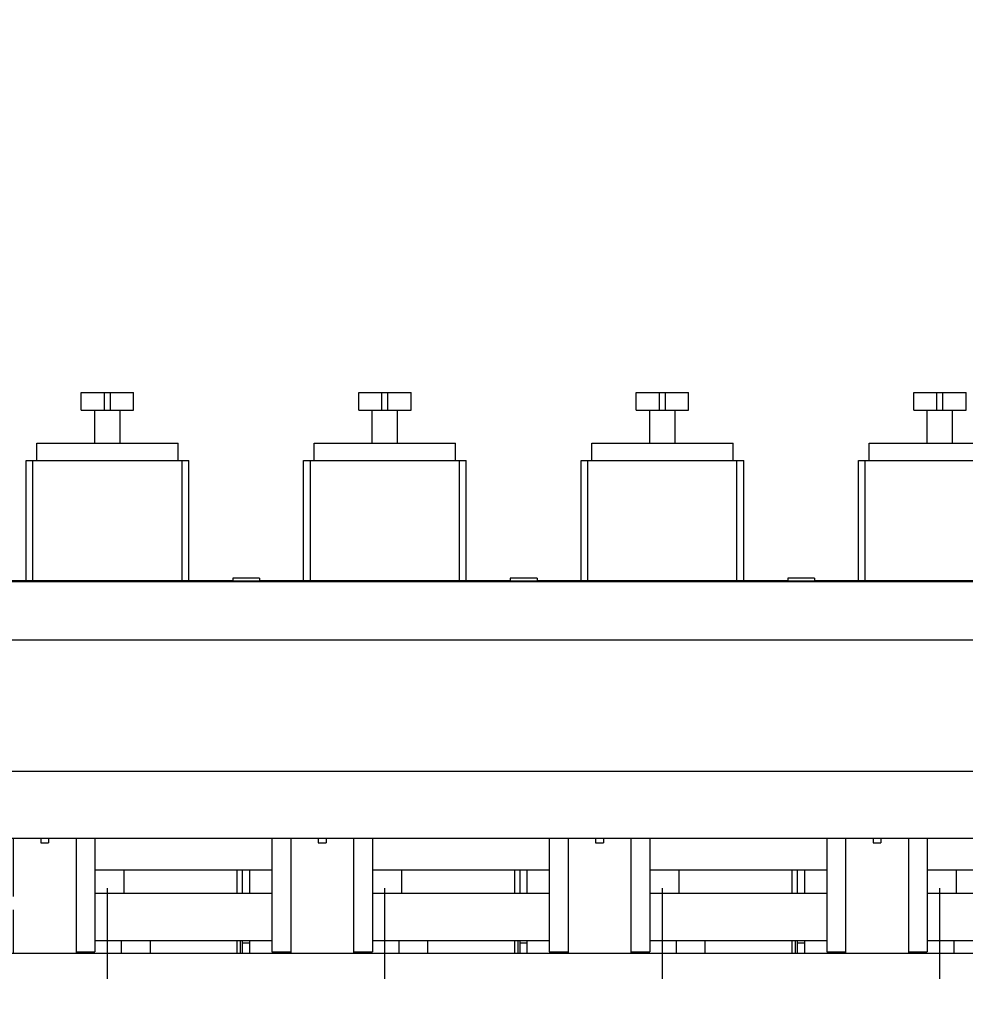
# Model space of a CAD drawing. Header units: millimetres. Extents: x 0 to 1189, y 0 to 841.
# Tile 84 of 169: x 494 to 566, y 654 to 730. Entities that reach past the tile are written whole.
import ezdxf
from ezdxf.enums import TextEntityAlignment as Align

# ---------------------------------------------------------------- set-up
doc = ezdxf.new("R2010")
doc.units = ezdxf.units.MM
doc.header["$LTSCALE"] = 65.395
doc.linetypes.add('CENTER', pattern=[0.6, 0.375, -0.075, 0.075, -0.075])
doc.layers.get('0').update_dxf_attribs({"linetype": 'CONTINUOUS'})
for name, color, linetype in [('1907_060000_TLKGS_KGS_V_ABL4', 7, 'CONTINUOUS'), ('1907_061000_TLKGS_KGS_V_ABL125', 7, 'CONTINUOUS'), ('1907_210700_31_SIMPLE1_T1_X_PBL309', 7, 'CONTINUOUS'), ('1907_210700_31_SIMPLE1_T1_X_PBL321', 7, 'CONTINUOUS'), ('1907_210700_31_SIMPLE1_T1_X_PBL342', 7, 'CONTINUOUS'), ('1907_210700_31_SIMPLE1_T1_X_PBL429', 7, 'CONTINUOUS'), ('1907_210700_31_SIMPLE1_X_ABL308', 7, 'CONTINUOUS'), ('1907_210700_31_SIMPLE1_X_ABL320', 7, 'CONTINUOUS'), ('1907_210700_31_SIMPLE1_X_ABL341', 7, 'CONTINUOUS'), ('1907_210700_31_SIMPLE1_X_ABL428', 7, 'CONTINUOUS'), ('1907_765000_04_SIMPLE_A_ABL201', 7, 'CONTINUOUS'), ('1937_150000_00_SKL_PBL270', 7, 'CONTINUOUS'), ('1997_000000_TLKGS_MARKETING_ABL3', 7, 'CONTINUOUS'), ('1997_030000_TLKGS_V_ABL10', 7, 'CONTINUOUS'), ('1997_100000_TLKGS_V_ABL224', 7, 'CONTINUOUS'), ('1997_111000_12_SIMPLE1_D_ABL225', 7, 'CONTINUOUS'), ('1997_111000_12_SIMPLE1_T1_D_PBL226', 7, 'CONTINUOUS'), ('1997_111000_12_SIMPLE1_T2_D_PBL304', 7, 'CONTINUOUS'), ('1997_111000_12_SIMPLE1_T2_D_PBL316', 7, 'CONTINUOUS'), ('1997_111000_12_SIMPLE1_T2_D_PBL333', 7, 'CONTINUOUS'), ('1997_111000_12_SIMPLE1_T2_D_PBL395', 7, 'CONTINUOUS'), ('1997_171000_05_SIMPLE1_A_ABL480', 7, 'CONTINUOUS'), ('1997_171000_05_SIMPLE1_T1_A_PBL483', 7, 'CONTINUOUS'), ('1997_200000_TLKGS_V_ABL213', 7, 'CONTINUOUS'), ('1997_700000_TLKGS_V_ABL22', 7, 'CONTINUOUS'), ('1997_727000_11_SIMPLE1_B_ABL23', 7, 'CONTINUOUS'), ('1997_727000_11_SIMPLE1_T1_B_PBL24', 7, 'CONTINUOUS'), ('1997_800000_TLKGS_V_ABL11', 7, 'CONTINUOUS'), ('1997_832000_08_SIMPLE1_T2_X_PBL307', 7, 'CONTINUOUS'), ('1997_832000_08_SIMPLE1_T2_X_PBL319', 7, 'CONTINUOUS'), ('1997_832000_08_SIMPLE1_T2_X_PBL340', 7, 'CONTINUOUS'), ('1997_832000_08_SIMPLE1_T2_X_PBL427', 7, 'CONTINUOUS'), ('1997_832000_08_SIMPLE1_T3_X_PBL310', 7, 'CONTINUOUS'), ('1997_832000_08_SIMPLE1_T3_X_PBL317', 7, 'CONTINUOUS'), ('1997_832000_08_SIMPLE1_T3_X_PBL322', 7, 'CONTINUOUS'), ('1997_832000_08_SIMPLE1_T3_X_PBL334', 7, 'CONTINUOUS'), ('1997_832000_08_SIMPLE1_T3_X_PBL394', 7, 'CONTINUOUS'), ('1997_832000_08_SIMPLE1_T3_X_PBL426', 7, 'CONTINUOUS'), ('1997_832000_08_SIMPLE1_T3_X_PBL430', 7, 'CONTINUOUS'), ('1997_832000_08_SIMPLE1_T5_X_PBL485', 7, 'CONTINUOUS'), ('1997_832000_08_SIMPLE1_T5_X_PBL486', 7, 'CONTINUOUS'), ('1997_832000_08_SIMPLE1_X_ABL263', 7, 'CONTINUOUS'), ('new_view_1_VBL0', 7, 'CONTINUOUS')]:
    doc.layers.add(name, color=color, linetype=linetype)
doc.styles.get("Standard").update_dxf_attribs({"font": 'txt', "width": 0.6})
doc.dimstyles.new('DIMSTYLE_1', dxfattribs={"dimtxt": 3.5, "dimasz": 3.5, "dimexe": 1.8, "dimexo": 0, "dimgap": 0.875, "dimtad": 1, "dimdec": 0, "dimlfac": 25, "dimdsep": 46, "dimtxsty": 'Standard', "dimblk": '_FILLED', "dimblk1": '_FILLED', "dimblk2": '_FILLED', "dimcen": 0.09, "dimadec": 0, "dimazin": 0, "dimtp": 2, "dimtm": 2, "dimtfac": 1, "dimtdec": 0, "dimtofl": 0, "dimtmove": 0, "dimatfit": 3, "dimldrblk": '_FILLED', "dimfxl": 1, "dimtolj": 1, "dimarcsym": 0})

# ---------------------------------------------------------------- blocks, each defined once
blk = doc.blocks.new('_FILLED')
at = {"color": 0, "linetype": 'ByBlock'}
blk.add_solid([(0, 0), (-1, 0.167), (-1, -0.167)], dxfattribs=at)
blk = doc.blocks.new('*D1')
at = {"color": 2, "linetype": 'Continuous'}
for p, q in [((357.204, 723.608), (345.404, 723.608)), ((347.204, 723.608), (347.204, 664.228)), ((347.204, 604.849), (347.204, 664.228)), ((554.687, 604.849), (345.404, 604.849))]:
    blk.add_line(p, q, dxfattribs=at)
at = {"color": 2, "linetype": 'Continuous', "xscale": 3.5, "yscale": 3.5, "zscale": 3.5}
for p, rotation in [((347.204, 723.608), 90), ((347.204, 604.849), 270)]:
    blk.add_blockref('_FILLED', p, dxfattribs=dict(at, rotation=rotation))
at = {"color": 2, "linetype": 'Continuous', "width": 0.690476}
blk.add_text('2969', height=3.5, rotation=90, dxfattribs=at).set_placement((346.329, 664.228), align=Align.CENTER)
blk = doc.blocks.new('*D11')
at = {"color": 2, "linetype": 'Continuous'}
for p, q in [((374.324, 727.085), (374.324, 752.849)), ((627.703, 663.248), (627.703, 752.849)), ((374.324, 751.049), (501.013, 751.049)), ((627.703, 751.049), (501.013, 751.049))]:
    blk.add_line(p, q, dxfattribs=at)
at = {"color": 2, "linetype": 'Continuous', "xscale": 3.5, "yscale": 3.5, "zscale": 3.5, "rotation": 180}
blk.add_blockref('_FILLED', (374.324, 751.049), dxfattribs=at)
at = {"color": 2, "linetype": 'Continuous', "xscale": 3.5, "yscale": 3.5, "zscale": 3.5}
blk.add_blockref('_FILLED', (627.703, 751.049), dxfattribs=at)
at = {"color": 2, "linetype": 'Continuous', "width": 0.636905}
blk.add_text('6335', height=3.5, dxfattribs=at).set_placement((501.013, 751.924), align=Align.CENTER)
blk = doc.blocks.new('1937_150000_00_SKL_PBL270', base_point=(511.103, 620.549))
at = {"layer": '1937_150000_00_SKL_PBL270', "color": 2, "linetype": 'CENTER'}
for p, q in [((500.503, 577.849), (500.503, 663.249)), ((521.703, 577.849), (521.703, 663.249)), ((542.903, 577.849), (542.903, 663.249)), ((564.103, 577.849), (564.103, 663.249))]:
    blk.add_line(p, q, dxfattribs=at)
blk = doc.blocks.new('1907_765000_04_SIMPLE_A_ABL201', base_point=(494.503, 620.549))
at = {"layer": '1937_150000_00_SKL_PBL270'}
blk.add_blockref('1937_150000_00_SKL_PBL270', (511.103, 620.549), dxfattribs=at)
blk = doc.blocks.new('1907_061000_TLKGS_KGS_V_ABL125', base_point=(486.343, 620.549))
at = {"layer": '1907_765000_04_SIMPLE_A_ABL201'}
blk.add_blockref('1907_765000_04_SIMPLE_A_ABL201', (494.503, 620.549), dxfattribs=at)
blk = doc.blocks.new('1907_060000_TLKGS_KGS_V_ABL4', base_point=(462.643, 648.71))
at = {"layer": '1907_061000_TLKGS_KGS_V_ABL125'}
blk.add_blockref('1907_061000_TLKGS_KGS_V_ABL125', (486.343, 620.549), dxfattribs=at)
blk = doc.blocks.new('1997_832000_08_SIMPLE1_T2_X_PBL307', base_point=(495.703, 662.65))
at = {"layer": '1997_832000_08_SIMPLE1_T2_X_PBL307', "color": 7, "linetype": 'Continuous'}
for p, q in [((493.303, 667.052), (493.303, 662.605)), ((495.403, 667.052), (495.403, 666.703)), ((496.003, 667.052), (496.003, 666.703)), ((498.103, 667.052), (498.103, 662.605)), ((495.403, 666.703), (496.003, 666.703)), ((493.303, 661.596), (493.303, 658.249)), ((498.103, 661.596), (498.103, 658.249)), ((493.303, 658.285), (498.103, 658.285))]:
    blk.add_line(p, q, dxfattribs=at)
blk = doc.blocks.new('1997_832000_08_SIMPLE1_T3_X_PBL310', base_point=(498.823, 662.71))
at = {"layer": '1997_832000_08_SIMPLE1_T3_X_PBL310', "color": 7, "linetype": 'Continuous'}
for p, q in [((499.543, 667.052), (499.543, 658.369)), ((498.103, 666.557), (498.103, 664.889)), ((498.103, 662.605), (498.103, 660.94)), ((498.103, 658.369), (499.543, 658.369))]:
    blk.add_line(p, q, dxfattribs=at)
blk = doc.blocks.new('1997_832000_08_SIMPLE1_T3_X_PBL317', base_point=(513.783, 662.71))
at = {"layer": '1997_832000_08_SIMPLE1_T3_X_PBL317', "color": 7, "linetype": 'Continuous'}
for p, q in [((513.063, 667.052), (513.063, 658.369)), ((514.503, 666.557), (514.503, 664.889)), ((514.503, 662.605), (514.503, 660.94)), ((513.063, 658.369), (514.503, 658.369))]:
    blk.add_line(p, q, dxfattribs=at)
blk = doc.blocks.new('1997_832000_08_SIMPLE1_T2_X_PBL319', base_point=(516.903, 662.65))
at = {"layer": '1997_832000_08_SIMPLE1_T2_X_PBL319', "color": 7, "linetype": 'Continuous'}
for p, q in [((514.503, 667.052), (514.503, 662.605)), ((516.603, 667.052), (516.603, 666.703)), ((517.203, 667.052), (517.203, 666.703)), ((519.303, 667.052), (519.303, 662.605)), ((516.603, 666.703), (517.203, 666.703)), ((514.503, 661.596), (514.503, 658.249)), ((519.303, 661.596), (519.303, 658.249)), ((514.503, 658.285), (519.303, 658.285))]:
    blk.add_line(p, q, dxfattribs=at)
blk = doc.blocks.new('1997_832000_08_SIMPLE1_T3_X_PBL322', base_point=(520.023, 662.71))
at = {"layer": '1997_832000_08_SIMPLE1_T3_X_PBL322', "color": 7, "linetype": 'Continuous'}
for p, q in [((520.743, 667.052), (520.743, 658.369)), ((519.303, 666.557), (519.303, 664.889)), ((519.303, 662.605), (519.303, 660.94)), ((519.303, 658.369), (520.743, 658.369))]:
    blk.add_line(p, q, dxfattribs=at)
blk = doc.blocks.new('1997_832000_08_SIMPLE1_T3_X_PBL334', base_point=(534.983, 662.71))
at = {"layer": '1997_832000_08_SIMPLE1_T3_X_PBL334', "color": 7, "linetype": 'Continuous'}
for p, q in [((534.263, 667.052), (534.263, 658.369)), ((535.703, 666.557), (535.703, 664.889)), ((535.703, 662.605), (535.703, 660.94)), ((534.263, 658.369), (535.703, 658.369))]:
    blk.add_line(p, q, dxfattribs=at)
blk = doc.blocks.new('1997_832000_08_SIMPLE1_T2_X_PBL340', base_point=(538.103, 662.65))
at = {"layer": '1997_832000_08_SIMPLE1_T2_X_PBL340', "color": 7, "linetype": 'Continuous'}
for p, q in [((535.703, 667.052), (535.703, 662.605)), ((537.803, 667.052), (537.803, 666.703)), ((538.403, 667.052), (538.403, 666.703)), ((540.503, 667.052), (540.503, 662.605)), ((537.803, 666.703), (538.403, 666.703)), ((535.703, 661.596), (535.703, 658.249)), ((540.503, 661.596), (540.503, 658.249)), ((535.703, 658.285), (540.503, 658.285))]:
    blk.add_line(p, q, dxfattribs=at)
blk = doc.blocks.new('1997_832000_08_SIMPLE1_T3_X_PBL394', base_point=(541.223, 662.71))
at = {"layer": '1997_832000_08_SIMPLE1_T3_X_PBL394', "color": 7, "linetype": 'Continuous'}
for p, q in [((541.943, 667.052), (541.943, 658.369)), ((540.503, 666.557), (540.503, 664.889)), ((540.503, 662.605), (540.503, 660.94)), ((540.503, 658.369), (541.943, 658.369))]:
    blk.add_line(p, q, dxfattribs=at)
blk = doc.blocks.new('1997_832000_08_SIMPLE1_T3_X_PBL426', base_point=(556.183, 662.71))
at = {"layer": '1997_832000_08_SIMPLE1_T3_X_PBL426', "color": 7, "linetype": 'Continuous'}
for p, q in [((555.463, 667.052), (555.463, 658.369)), ((556.903, 666.557), (556.903, 664.889)), ((556.903, 662.605), (556.903, 660.94)), ((555.463, 658.369), (556.903, 658.369))]:
    blk.add_line(p, q, dxfattribs=at)
blk = doc.blocks.new('1997_832000_08_SIMPLE1_T2_X_PBL427', base_point=(559.303, 662.65))
at = {"layer": '1997_832000_08_SIMPLE1_T2_X_PBL427', "color": 7, "linetype": 'Continuous'}
for p, q in [((556.903, 667.052), (556.903, 662.605)), ((559.003, 667.052), (559.003, 666.703)), ((559.603, 667.052), (559.603, 666.703)), ((561.703, 667.052), (561.703, 662.605)), ((559.003, 666.703), (559.603, 666.703)), ((556.903, 661.596), (556.903, 658.249)), ((561.703, 661.596), (561.703, 658.249)), ((556.903, 658.285), (561.703, 658.285))]:
    blk.add_line(p, q, dxfattribs=at)
blk = doc.blocks.new('1997_832000_08_SIMPLE1_T3_X_PBL430', base_point=(562.423, 662.71))
at = {"layer": '1997_832000_08_SIMPLE1_T3_X_PBL430', "color": 7, "linetype": 'Continuous'}
for p, q in [((563.143, 667.052), (563.143, 658.369)), ((561.703, 666.557), (561.703, 664.889)), ((561.703, 662.605), (561.703, 660.94)), ((561.703, 658.369), (563.143, 658.369))]:
    blk.add_line(p, q, dxfattribs=at)
blk = doc.blocks.new('1997_832000_08_SIMPLE1_T5_X_PBL485', base_point=(538.103, 661.049))
at = {"layer": '1997_832000_08_SIMPLE1_T5_X_PBL485', "color": 7, "linetype": 'Continuous'}
for p, q in [((499.543, 662.849), (513.063, 662.849)), ((520.743, 662.849), (534.263, 662.849)), ((541.943, 662.849), (555.463, 662.849)), ((563.143, 662.849), (576.663, 662.849)), ((499.543, 659.249), (513.063, 659.249)), ((520.743, 659.249), (534.263, 659.249)), ((541.943, 659.249), (555.463, 659.249)), ((563.143, 659.249), (576.663, 659.249))]:
    blk.add_line(p, q, dxfattribs=at)
blk = doc.blocks.new('1997_832000_08_SIMPLE1_T5_X_PBL486', base_point=(538.103, 664.649))
at = {"layer": '1997_832000_08_SIMPLE1_T5_X_PBL486', "color": 7, "linetype": 'Continuous'}
for p, q in [((499.543, 664.649), (513.063, 664.649)), ((520.743, 664.649), (534.263, 664.649)), ((541.943, 664.649), (555.463, 664.649)), ((563.143, 664.649), (576.663, 664.649))]:
    blk.add_line(p, q, dxfattribs=at)
blk = doc.blocks.new('1997_832000_08_SIMPLE1_X_ABL263', base_point=(538.103, 662.65))
at = {"layer": '1997_832000_08_SIMPLE1_T2_X_PBL307'}
blk.add_blockref('1997_832000_08_SIMPLE1_T2_X_PBL307', (495.703, 662.65), dxfattribs=at)
at = {"layer": '1997_832000_08_SIMPLE1_T2_X_PBL319'}
blk.add_blockref('1997_832000_08_SIMPLE1_T2_X_PBL319', (516.903, 662.65), dxfattribs=at)
at = {"layer": '1997_832000_08_SIMPLE1_T2_X_PBL340'}
blk.add_blockref('1997_832000_08_SIMPLE1_T2_X_PBL340', (538.103, 662.65), dxfattribs=at)
at = {"layer": '1997_832000_08_SIMPLE1_T2_X_PBL427'}
blk.add_blockref('1997_832000_08_SIMPLE1_T2_X_PBL427', (559.303, 662.65), dxfattribs=at)
at = {"layer": '1997_832000_08_SIMPLE1_T3_X_PBL310'}
blk.add_blockref('1997_832000_08_SIMPLE1_T3_X_PBL310', (498.823, 662.71), dxfattribs=at)
at = {"layer": '1997_832000_08_SIMPLE1_T3_X_PBL317'}
blk.add_blockref('1997_832000_08_SIMPLE1_T3_X_PBL317', (513.783, 662.71), dxfattribs=at)
at = {"layer": '1997_832000_08_SIMPLE1_T3_X_PBL322'}
blk.add_blockref('1997_832000_08_SIMPLE1_T3_X_PBL322', (520.023, 662.71), dxfattribs=at)
at = {"layer": '1997_832000_08_SIMPLE1_T3_X_PBL334'}
blk.add_blockref('1997_832000_08_SIMPLE1_T3_X_PBL334', (534.983, 662.71), dxfattribs=at)
at = {"layer": '1997_832000_08_SIMPLE1_T3_X_PBL394'}
blk.add_blockref('1997_832000_08_SIMPLE1_T3_X_PBL394', (541.223, 662.71), dxfattribs=at)
at = {"layer": '1997_832000_08_SIMPLE1_T3_X_PBL426'}
blk.add_blockref('1997_832000_08_SIMPLE1_T3_X_PBL426', (556.183, 662.71), dxfattribs=at)
at = {"layer": '1997_832000_08_SIMPLE1_T3_X_PBL430'}
blk.add_blockref('1997_832000_08_SIMPLE1_T3_X_PBL430', (562.423, 662.71), dxfattribs=at)
at = {"layer": '1997_832000_08_SIMPLE1_T5_X_PBL485'}
blk.add_blockref('1997_832000_08_SIMPLE1_T5_X_PBL485', (538.103, 661.049), dxfattribs=at)
at = {"layer": '1997_832000_08_SIMPLE1_T5_X_PBL486'}
blk.add_blockref('1997_832000_08_SIMPLE1_T5_X_PBL486', (538.103, 664.649), dxfattribs=at)
blk = doc.blocks.new('1997_800000_TLKGS_V_ABL11', base_point=(504.403, 643.449))
at = {"layer": '1997_832000_08_SIMPLE1_X_ABL263'}
blk.add_blockref('1997_832000_08_SIMPLE1_X_ABL263', (538.103, 662.65), dxfattribs=at)
blk = doc.blocks.new('1997_727000_11_SIMPLE1_T1_B_PBL24', base_point=(514.573, 686.334))
at = {"layer": '1997_727000_11_SIMPLE1_T1_B_PBL24', "color": 7, "linetype": 'Continuous'}
for p, q in [((446.506, 686.66), (642.543, 686.66)), ((490.923, 686.727), (510.083, 686.727)), ((510.083, 686.897), (510.083, 686.714)), ((512.123, 686.897), (510.083, 686.897)), ((510.083, 686.714), (512.123, 686.714)), ((512.123, 686.897), (512.123, 686.714)), ((512.123, 686.727), (531.283, 686.727)), ((531.283, 686.897), (531.283, 686.714)), ((533.323, 686.897), (531.283, 686.897)), ((531.283, 686.714), (533.323, 686.714)), ((533.323, 686.897), (533.323, 686.714)), ((533.323, 686.727), (552.483, 686.727)), ((552.483, 686.897), (552.483, 686.714)), ((554.523, 686.897), (552.483, 686.897)), ((552.483, 686.714), (554.523, 686.714)), ((554.523, 686.897), (554.523, 686.714)), ((554.523, 686.727), (573.683, 686.727)), ((446.506, 682.194), (642.543, 682.194)), ((446.506, 672.17), (642.543, 672.17)), ((446.506, 667.052), (642.543, 667.052))]:
    blk.add_line(p, q, dxfattribs=at)
blk = doc.blocks.new('1997_727000_11_SIMPLE1_B_ABL23', base_point=(514.573, 686.334))
at = {"layer": '1997_727000_11_SIMPLE1_T1_B_PBL24'}
blk.add_blockref('1997_727000_11_SIMPLE1_T1_B_PBL24', (514.573, 686.334), dxfattribs=at)
blk = doc.blocks.new('1997_700000_TLKGS_V_ABL22', base_point=(514.573, 686.334))
at = {"layer": '1997_727000_11_SIMPLE1_B_ABL23'}
blk.add_blockref('1997_727000_11_SIMPLE1_B_ABL23', (514.573, 686.334), dxfattribs=at)
blk = doc.blocks.new('1907_210700_31_SIMPLE1_T1_X_PBL309', base_point=(500.501, 693.908))
at = {"layer": '1907_210700_31_SIMPLE1_T1_X_PBL309', "color": 7, "linetype": 'Continuous'}
for p, q in [((498.503, 699.729), (498.503, 701.089)), ((498.503, 701.089), (502.503, 701.089)), ((500.278, 699.729), (500.278, 701.089)), ((500.728, 699.729), (500.728, 701.089)), ((502.503, 699.729), (502.503, 701.089)), ((498.503, 699.729), (502.503, 699.729)), ((499.532, 697.21), (499.532, 699.729)), ((501.474, 697.21), (501.474, 699.729)), ((495.101, 695.89), (495.101, 697.21)), ((495.101, 697.21), (505.905, 697.21)), ((505.905, 695.89), (505.905, 697.21)), ((494.287, 686.727), (494.287, 695.89)), ((494.287, 695.89), (506.715, 695.89)), ((494.803, 686.727), (494.803, 695.89)), ((506.2, 686.727), (506.2, 695.89)), ((506.715, 686.727), (506.715, 695.89))]:
    blk.add_line(p, q, dxfattribs=at)
blk = doc.blocks.new('1907_210700_31_SIMPLE1_X_ABL308', base_point=(500.501, 693.908))
at = {"layer": '1907_210700_31_SIMPLE1_T1_X_PBL309'}
blk.add_blockref('1907_210700_31_SIMPLE1_T1_X_PBL309', (500.501, 693.908), dxfattribs=at)
blk = doc.blocks.new('1907_210700_31_SIMPLE1_T1_X_PBL321', base_point=(521.701, 693.908))
at = {"layer": '1907_210700_31_SIMPLE1_T1_X_PBL321', "color": 7, "linetype": 'Continuous'}
for p, q in [((519.703, 699.729), (519.703, 701.089)), ((519.703, 701.089), (523.703, 701.089)), ((521.478, 699.729), (521.478, 701.089)), ((521.928, 699.729), (521.928, 701.089)), ((523.703, 699.729), (523.703, 701.089)), ((519.703, 699.729), (523.703, 699.729)), ((520.732, 697.21), (520.732, 699.729)), ((522.674, 697.21), (522.674, 699.729)), ((516.301, 695.89), (516.301, 697.21)), ((516.301, 697.21), (527.105, 697.21)), ((527.105, 695.89), (527.105, 697.21)), ((515.487, 686.727), (515.487, 695.89)), ((515.487, 695.89), (527.915, 695.89)), ((516.003, 686.727), (516.003, 695.89)), ((527.4, 686.727), (527.4, 695.89)), ((527.915, 686.727), (527.915, 695.89))]:
    blk.add_line(p, q, dxfattribs=at)
blk = doc.blocks.new('1907_210700_31_SIMPLE1_X_ABL320', base_point=(521.701, 693.908))
at = {"layer": '1907_210700_31_SIMPLE1_T1_X_PBL321'}
blk.add_blockref('1907_210700_31_SIMPLE1_T1_X_PBL321', (521.701, 693.908), dxfattribs=at)
blk = doc.blocks.new('1907_210700_31_SIMPLE1_T1_X_PBL342', base_point=(542.901, 693.908))
at = {"layer": '1907_210700_31_SIMPLE1_T1_X_PBL342', "color": 7, "linetype": 'Continuous'}
for p, q in [((540.903, 699.729), (540.903, 701.089)), ((540.903, 701.089), (544.903, 701.089)), ((542.678, 699.729), (542.678, 701.089)), ((543.128, 699.729), (543.128, 701.089)), ((544.903, 699.729), (544.903, 701.089)), ((540.903, 699.729), (544.903, 699.729)), ((541.932, 697.21), (541.932, 699.729)), ((543.874, 697.21), (543.874, 699.729)), ((537.501, 695.89), (537.501, 697.21)), ((537.501, 697.21), (548.305, 697.21)), ((548.305, 695.89), (548.305, 697.21)), ((536.687, 686.727), (536.687, 695.89)), ((536.687, 695.89), (549.115, 695.89)), ((537.203, 686.727), (537.203, 695.89)), ((548.6, 686.727), (548.6, 695.89)), ((549.115, 686.727), (549.115, 695.89))]:
    blk.add_line(p, q, dxfattribs=at)
blk = doc.blocks.new('1907_210700_31_SIMPLE1_X_ABL341', base_point=(542.901, 693.908))
at = {"layer": '1907_210700_31_SIMPLE1_T1_X_PBL342'}
blk.add_blockref('1907_210700_31_SIMPLE1_T1_X_PBL342', (542.901, 693.908), dxfattribs=at)
blk = doc.blocks.new('1907_210700_31_SIMPLE1_T1_X_PBL429', base_point=(564.101, 693.908))
at = {"layer": '1907_210700_31_SIMPLE1_T1_X_PBL429', "color": 7, "linetype": 'Continuous'}
for p, q in [((562.103, 699.729), (562.103, 701.089)), ((562.103, 701.089), (566.103, 701.089)), ((563.878, 699.729), (563.878, 701.089)), ((564.328, 699.729), (564.328, 701.089)), ((566.103, 699.729), (566.103, 701.089)), ((562.103, 699.729), (566.103, 699.729)), ((563.132, 697.21), (563.132, 699.729)), ((565.074, 697.21), (565.074, 699.729)), ((558.701, 695.89), (558.701, 697.21)), ((558.701, 697.21), (569.505, 697.21)), ((569.505, 695.89), (569.505, 697.21)), ((557.887, 686.727), (557.887, 695.89)), ((557.887, 695.89), (570.315, 695.89)), ((558.403, 686.727), (558.403, 695.89)), ((569.8, 686.727), (569.8, 695.89)), ((570.315, 686.727), (570.315, 695.89))]:
    blk.add_line(p, q, dxfattribs=at)
blk = doc.blocks.new('1907_210700_31_SIMPLE1_X_ABL428', base_point=(564.101, 693.908))
at = {"layer": '1907_210700_31_SIMPLE1_T1_X_PBL429'}
blk.add_blockref('1907_210700_31_SIMPLE1_T1_X_PBL429', (564.101, 693.908), dxfattribs=at)
blk = doc.blocks.new('1997_200000_TLKGS_V_ABL213', base_point=(530.809, 643.829))
at = {"layer": '1907_210700_31_SIMPLE1_X_ABL308'}
blk.add_blockref('1907_210700_31_SIMPLE1_X_ABL308', (500.501, 693.908), dxfattribs=at)
at = {"layer": '1907_210700_31_SIMPLE1_X_ABL320'}
blk.add_blockref('1907_210700_31_SIMPLE1_X_ABL320', (521.701, 693.908), dxfattribs=at)
at = {"layer": '1907_210700_31_SIMPLE1_X_ABL341'}
blk.add_blockref('1907_210700_31_SIMPLE1_X_ABL341', (542.901, 693.908), dxfattribs=at)
at = {"layer": '1907_210700_31_SIMPLE1_X_ABL428'}
blk.add_blockref('1907_210700_31_SIMPLE1_X_ABL428', (564.101, 693.908), dxfattribs=at)
blk = doc.blocks.new('1997_111000_12_SIMPLE1_T1_D_PBL226', base_point=(544.703, 620.55))
at = {"layer": '1997_111000_12_SIMPLE1_T1_D_PBL226', "color": 7, "linetype": 'Continuous'}
blk.add_line((652.183, 658.249), (436.303, 658.249), dxfattribs=at)
blk = doc.blocks.new('1997_111000_12_SIMPLE1_T2_D_PBL304', base_point=(500.503, 661.449))
at = {"layer": '1997_111000_12_SIMPLE1_T2_D_PBL304', "color": 7, "linetype": 'Continuous'}
for p, q in [((490.183, 662.849), (490.183, 664.649)), ((501.783, 662.849), (501.783, 664.649)), ((510.423, 662.849), (510.423, 664.649)), ((510.823, 662.849), (510.823, 664.649)), ((490.183, 658.249), (490.183, 659.249)), ((501.559, 659.249), (501.559, 658.249)), ((503.78, 658.249), (503.78, 659.249)), ((510.423, 658.249), (510.423, 659.249)), ((510.647, 659.249), (510.647, 658.249)), ((510.823, 658.249), (510.823, 659.249)), ((492.656, 658.249), (492.656, 658.369)), ((498.983, 658.249), (498.983, 658.369))]:
    blk.add_line(p, q, dxfattribs=at)
blk = doc.blocks.new('1997_111000_12_SIMPLE1_T2_D_PBL316', base_point=(521.703, 661.449))
at = {"layer": '1997_111000_12_SIMPLE1_T2_D_PBL316', "color": 7, "linetype": 'Continuous'}
for p, q in [((511.383, 662.849), (511.383, 664.649)), ((522.983, 662.849), (522.983, 664.649)), ((531.623, 662.849), (531.623, 664.649)), ((532.023, 662.849), (532.023, 664.649)), ((511.383, 658.249), (511.383, 659.249)), ((522.759, 659.249), (522.759, 658.249)), ((524.98, 658.249), (524.98, 659.249)), ((531.623, 658.249), (531.623, 659.249)), ((531.847, 659.249), (531.847, 658.249)), ((532.023, 658.249), (532.023, 659.249)), ((513.856, 658.249), (513.856, 658.369)), ((520.183, 658.249), (520.183, 658.369))]:
    blk.add_line(p, q, dxfattribs=at)
blk = doc.blocks.new('1997_111000_12_SIMPLE1_T2_D_PBL333', base_point=(542.903, 661.449))
at = {"layer": '1997_111000_12_SIMPLE1_T2_D_PBL333', "color": 7, "linetype": 'Continuous'}
for p, q in [((532.583, 662.849), (532.583, 664.649)), ((544.183, 662.849), (544.183, 664.649)), ((552.823, 662.849), (552.823, 664.649)), ((553.223, 662.849), (553.223, 664.649)), ((532.583, 658.249), (532.583, 659.249)), ((543.959, 659.249), (543.959, 658.249)), ((546.18, 658.249), (546.18, 659.249)), ((552.823, 658.249), (552.823, 659.249)), ((553.047, 659.249), (553.047, 658.249)), ((553.223, 658.249), (553.223, 659.249)), ((535.056, 658.249), (535.056, 658.369)), ((541.383, 658.249), (541.383, 658.369))]:
    blk.add_line(p, q, dxfattribs=at)
blk = doc.blocks.new('1997_111000_12_SIMPLE1_T2_D_PBL395', base_point=(564.103, 661.449))
at = {"layer": '1997_111000_12_SIMPLE1_T2_D_PBL395', "color": 7, "linetype": 'Continuous'}
for p, q in [((553.783, 662.849), (553.783, 664.649)), ((565.383, 662.849), (565.383, 664.649)), ((574.023, 662.849), (574.023, 664.649)), ((574.423, 662.849), (574.423, 664.649)), ((553.783, 658.249), (553.783, 659.249)), ((565.159, 659.249), (565.159, 658.249)), ((567.38, 658.249), (567.38, 659.249)), ((574.023, 658.249), (574.023, 659.249)), ((574.247, 659.249), (574.247, 658.249)), ((574.423, 658.249), (574.423, 659.249)), ((556.256, 658.249), (556.256, 658.369)), ((562.583, 658.249), (562.583, 658.369))]:
    blk.add_line(p, q, dxfattribs=at)
blk = doc.blocks.new('1997_111000_12_SIMPLE1_D_ABL225', base_point=(544.703, 622.45))
at = {"layer": '1997_111000_12_SIMPLE1_T1_D_PBL226'}
blk.add_blockref('1997_111000_12_SIMPLE1_T1_D_PBL226', (544.703, 620.55), dxfattribs=at)
at = {"layer": '1997_111000_12_SIMPLE1_T2_D_PBL304'}
blk.add_blockref('1997_111000_12_SIMPLE1_T2_D_PBL304', (500.503, 661.449), dxfattribs=at)
at = {"layer": '1997_111000_12_SIMPLE1_T2_D_PBL316'}
blk.add_blockref('1997_111000_12_SIMPLE1_T2_D_PBL316', (521.703, 661.449), dxfattribs=at)
at = {"layer": '1997_111000_12_SIMPLE1_T2_D_PBL333'}
blk.add_blockref('1997_111000_12_SIMPLE1_T2_D_PBL333', (542.903, 661.449), dxfattribs=at)
at = {"layer": '1997_111000_12_SIMPLE1_T2_D_PBL395'}
blk.add_blockref('1997_111000_12_SIMPLE1_T2_D_PBL395', (564.103, 661.449), dxfattribs=at)
blk = doc.blocks.new('1997_171000_05_SIMPLE1_T1_A_PBL483', base_point=(553.863, 658.679))
at = {"layer": '1997_171000_05_SIMPLE1_T1_A_PBL483', "color": 7, "linetype": 'Continuous'}
for p, q in [((511.383, 659.049), (510.823, 659.049)), ((532.583, 659.049), (532.023, 659.049)), ((553.783, 659.049), (553.223, 659.049))]:
    blk.add_line(p, q, dxfattribs=at)
blk = doc.blocks.new('1997_171000_05_SIMPLE1_A_ABL480', base_point=(554.323, 662.194))
at = {"layer": '1997_171000_05_SIMPLE1_T1_A_PBL483'}
blk.add_blockref('1997_171000_05_SIMPLE1_T1_A_PBL483', (553.863, 658.679), dxfattribs=at)
blk = doc.blocks.new('1997_100000_TLKGS_V_ABL224', base_point=(544.703, 632.476))
at = {"layer": '1997_111000_12_SIMPLE1_D_ABL225'}
blk.add_blockref('1997_111000_12_SIMPLE1_D_ABL225', (544.703, 622.45), dxfattribs=at)
at = {"layer": '1997_171000_05_SIMPLE1_A_ABL480'}
blk.add_blockref('1997_171000_05_SIMPLE1_A_ABL480', (554.323, 662.194), dxfattribs=at)
blk = doc.blocks.new('1997_030000_TLKGS_V_ABL10', base_point=(520.503, 642.156))
at = {"layer": '1997_100000_TLKGS_V_ABL224'}
blk.add_blockref('1997_100000_TLKGS_V_ABL224', (544.703, 632.476), dxfattribs=at)
at = {"layer": '1997_200000_TLKGS_V_ABL213'}
blk.add_blockref('1997_200000_TLKGS_V_ABL213', (530.809, 643.829), dxfattribs=at)
at = {"layer": '1997_700000_TLKGS_V_ABL22'}
blk.add_blockref('1997_700000_TLKGS_V_ABL22', (514.573, 686.334), dxfattribs=at)
at = {"layer": '1997_800000_TLKGS_V_ABL11'}
blk.add_blockref('1997_800000_TLKGS_V_ABL11', (504.403, 643.449), dxfattribs=at)
blk = doc.blocks.new('1997_000000_TLKGS_MARKETING_ABL3', base_point=(510.443, 648.678))
at = {"layer": '1907_060000_TLKGS_KGS_V_ABL4'}
blk.add_blockref('1907_060000_TLKGS_KGS_V_ABL4', (462.643, 648.71), dxfattribs=at)
at = {"layer": '1997_030000_TLKGS_V_ABL10'}
blk.add_blockref('1997_030000_TLKGS_V_ABL10', (520.503, 642.156), dxfattribs=at)
blk = doc.blocks.new('NEW_VIEW_1_VBL0', base_point=(585.593, 629.967))
at = {"layer": '1997_000000_TLKGS_MARKETING_ABL3'}
blk.add_blockref('1997_000000_TLKGS_MARKETING_ABL3', (510.443, 648.678), dxfattribs=at)

msp = doc.modelspace()

# ---------------------------------------------------------------- block references
at = {"layer": 'new_view_1_VBL0'}
msp.add_blockref('NEW_VIEW_1_VBL0', (585.59333, 629.96704), dxfattribs=at)

# ---------------------------------------------------------------- dimensions: what is measured, and where the dimension line sits
at = {"color": 2, "linetype": 'Continuous'}
for base, p1, p2, angle, picture, middle in [((374.32374, 751.04866), (627.70292, 663.24837), (374.32374, 727.08542), 180, '*D11', (500.68, 751.04866)), ((347.20374, 723.60784), (554.68709, 604.84866), (357.20374, 723.60784), 90, '*D1', (347.20374, 663.89492))]:
    dim = msp.add_linear_dim(base=base, p1=p1, p2=p2, angle=angle, dimstyle='DIMSTYLE_1', dxfattribs=at)
    dim.commit()
    dim.dimension.update_dxf_attribs({"geometry": picture, "text_midpoint": middle, "dimtype": 160})

doc.saveas('drawing.dxf')
